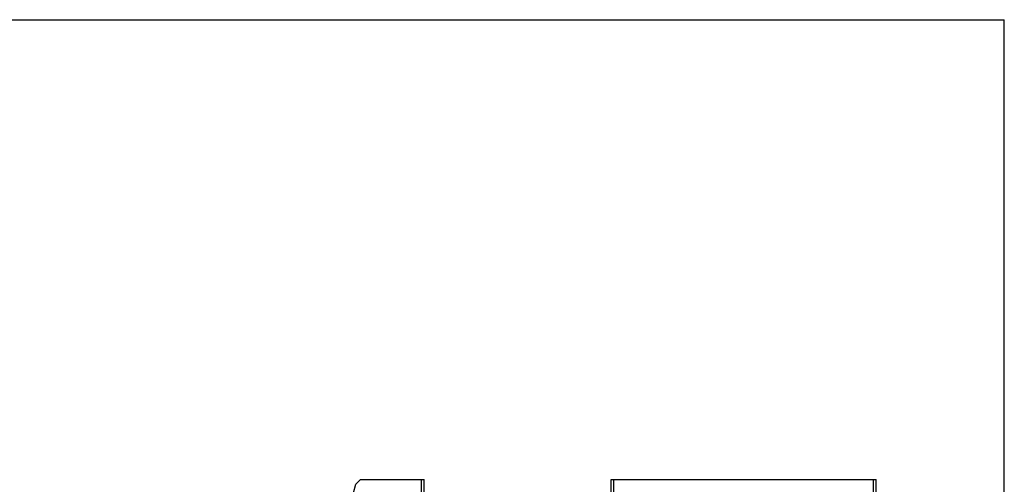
# Model space of a CAD drawing. Header units: millimetres. Extents: x 0 to 1700, y 0 to 1200.
# Tile 44 of 44: x 850 to 1700, y 799 to 1200. Entities that reach past the tile are written whole.
import ezdxf

# ---------------------------------------------------------------- set-up
doc = ezdxf.new("R2010")
doc.units = ezdxf.units.MM
doc.header["$LTSCALE"] = 93.5
doc.layers.get('0').update_dxf_attribs({"linetype": 'CONTINUOUS'})
doc.layers.add('00_COMPONENTS', color=7, linetype='CONTINUOUS')

msp = doc.modelspace()

# ---------------------------------------------------------------- linework, layer by layer
at = {"color": 7, "linetype": 'CONTINUOUS'}
for p in [(0, 1200), (1700, 0)]:
    msp.add_line(p, (1700, 1200), dxfattribs=at)
at = {"layer": '00_COMPONENTS', "color": 3, "linetype": 'CONTINUOUS'}
for p, q in [((1136.11, 784.53), (1140.11, 799.43)), ((1144.2, 803.53), (1140.11, 799.43)), ((1144.2, 803.53), (1199.2, 803.53)), ((1199.2, 383.53), (1199.2, 803.53)), ((1360.57, 383.53), (1360.57, 803.53)), ((1360.57, 803.53), (1589.37, 803.53)), ((1589.37, 383.53), (1589.37, 803.53))]:
    msp.add_line(p, q, dxfattribs=at)
at = {"layer": '00_COMPONENTS', "color": 9, "linetype": 'CONTINUOUS'}
for p, q in [((1196.9, 383.53), (1196.9, 803.53)), ((1362.87, 383.53), (1362.87, 803.53)), ((1587.07, 383.53), (1587.07, 803.53))]:
    msp.add_line(p, q, dxfattribs=at)

doc.saveas('drawing.dxf')
